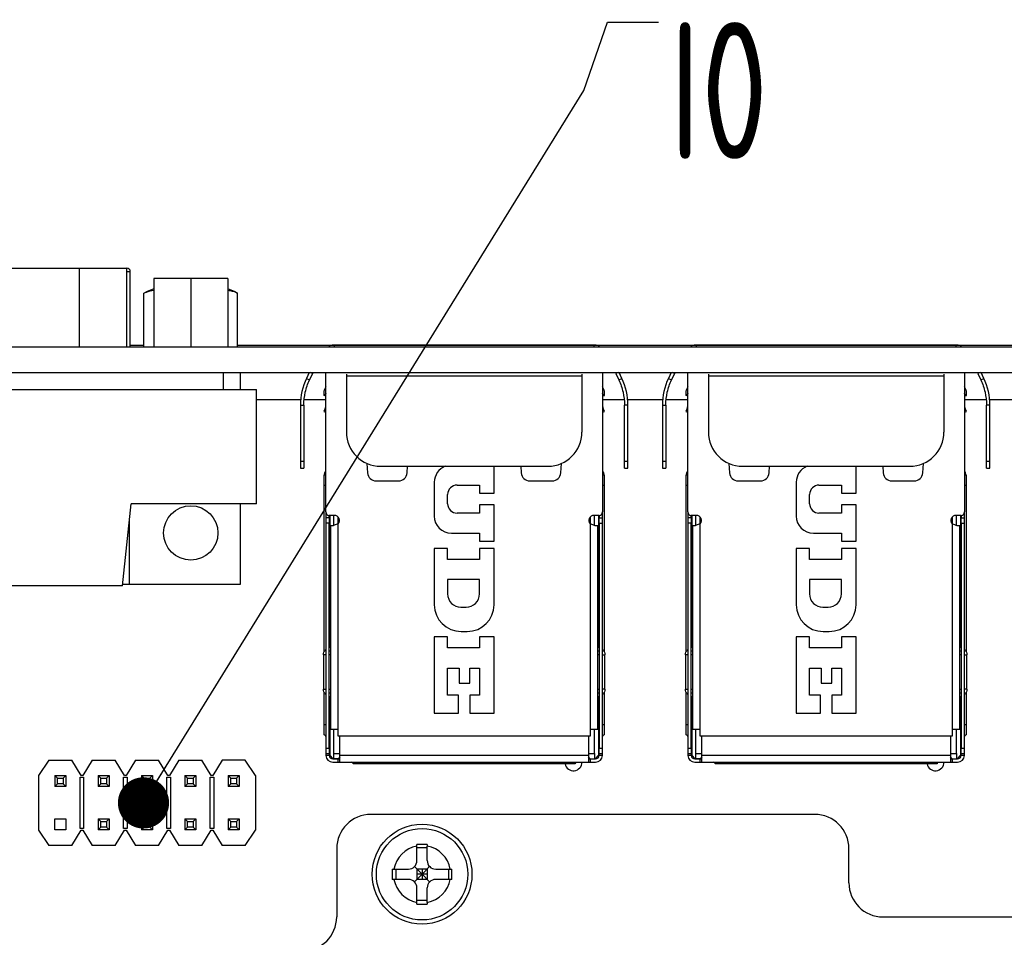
# Model space of a CAD drawing. Header units: millimetres. Extents: x 0 to 3905, y -1166 to 1110.
# Tile 19 of 155: x 1365 to 1422, y -858 to -804. Entities that reach past the tile are written whole.
import ezdxf

# ---------------------------------------------------------------- set-up
doc = ezdxf.new("R2010")
doc.units = ezdxf.units.MM
doc.header["$LTSCALE"] = 65.395
doc.layers.get('0').update_dxf_attribs({"linetype": 'CONTINUOUS'})
for name, color, linetype in [('101300621_DXF_CONTINUOUS_LINE', 7, 'CONTINUOUS'), ('101305301_DXF_CONTINUOUS_LINE', 7, 'CONTINUOUS'), ('101305301_DXF_TEXT', 7, 'CONTINUOUS'), ('DE-11-053560DXF_CONTINUOUS_LINE', 7, 'CONTINUOUS'), ('DE-11-055623DXF_CONTINUOUS_LINE', 7, 'CONTINUOUS'), ('DE-13-001392DXF_CONTINUOUS_LINE', 7, 'CONTINUOUS'), ('DE-19-002068DXF_CONTINUOUS_LINE', 7, 'CONTINUOUS'), ('PCB-MV-23383DXF_CONTINUOUS_LINE', 7, 'CONTINUOUS'), ('RH2-P110_RH2DXF_CONTINUOUS_LINE', 7, 'CONTINUOUS'), ('RH2-S120__DXF_CONTINUOUS_LINE', 7, 'CONTINUOUS'), ('RH2-ZZ-0006_DXF_CONTINUOUS_LINE', 7, 'CONTINUOUS'), ('RUH-S110_RH2DXF_CONTINUOUS_LINE', 7, 'CONTINUOUS'), ('SC-PSF0M3X6-DXF_CONTINUOUS_LINE', 7, 'CONTINUOUS'), ('SUBMODEL_DXF_CONTINUOUS_LINE', 7, 'CONTINUOUS'), ('ZKRD4B0C487ADXF_CONTINUOUS_LINE', 7, 'CONTINUOUS')]:
    doc.layers.add(name, color=color, linetype=linetype)
doc.styles.get("Standard").update_dxf_attribs({"font": 'ISOCP', "width": 0.8})
doc.dimstyles.get("Standard").update_dxf_attribs({"dimtxt": 3, "dimasz": 3, "dimexe": 2.5, "dimexo": 0.5, "dimtad": 1, "dimdsep": 46, "dimtxsty": 'Standard', "dimblk": '_FILLED', "dimblk1": '_FILLED', "dimblk2": '_FILLED', "dimcen": 0.09, "dimclrt": 3, "dimazin": 2, "dimtol": 1, "dimtp": 0.01, "dimtm": 0.01, "dimtfac": 1, "dimtofl": 0, "dimtmove": 0, "dimatfit": 3, "dimldrblk": '_FILLED', "dimfxl": 1, "dimtolj": 1, "dimarcsym": 0})

# ---------------------------------------------------------------- blocks, each defined once
blk = doc.blocks.new('_FILLED')
at = {"color": 0, "linetype": 'ByBlock'}
blk.add_solid([(0, 0), (-1, 0.167), (-1, -0.167)], dxfattribs=at)

msp = doc.modelspace()

# ---------------------------------------------------------------- linework, layer by layer
at = {"layer": '101300621_DXF_CONTINUOUS_LINE'}
for p, q in [((1371.108, -818.625), (1371.302, -818.625)), ((1371.302, -823.025), (1371.302, -818.625)), ((1372.104, -823.025), (1372.104, -819.889)), ((1377.589, -823.025), (1377.589, -819.889)), ((1377.757, -825.525), (1377.757, -824.525)), ((1377.756, -836.925), (1377.756, -832.225)), ((1371.257, -836.925), (1371.257, -833.095)), ((1370.858, -836.925), (1377.756, -836.925))]:
    msp.add_line(p, q, dxfattribs=at)
msp.add_circle((1374.846, -833.925), 1.59, dxfattribs=at)
for centre, radius, start, end in [((1371.102, -818.625), 0.2, 0, 90), ((1374.847, -825.225), 6, 111.14609, 117.19813), ((1374.847, -825.225), 6, 62.80187, 68.84131)]:
    msp.add_arc(centre, radius, start, end, dxfattribs=at)
for points, knots in [([(1372.104, -819.889), (1372.151, -819.865), (1372.334, -819.781), (1372.533, -819.731), (1372.682, -819.72)], [0, 0, 0, 0, 0.259465, 1, 1, 1, 1]), ([(1377.012, -819.72), (1377.061, -819.724), (1377.261, -819.75), (1377.454, -819.819), (1377.589, -819.889)], [0, 0, 0, 0, 0.24355, 1, 1, 1, 1])]:
    msp.add_open_spline(points, degree=3, knots=knots, dxfattribs=at)
at = {"layer": '101305301_DXF_CONTINUOUS_LINE'}
for p, q in [((1366.529, -847.217), (1365.929, -848.117)), ((1366.529, -847.217), (1367.869, -847.217)), ((1368.419, -848.117), (1367.869, -847.217)), ((1369.069, -847.217), (1368.519, -848.117)), ((1369.069, -847.217), (1370.409, -847.217)), ((1370.959, -848.117), (1370.409, -847.217)), ((1371.609, -847.217), (1371.059, -848.117)), ((1371.609, -847.217), (1372.949, -847.217)), ((1373.499, -848.117), (1372.949, -847.217)), ((1374.149, -847.217), (1373.599, -848.117)), ((1374.149, -847.217), (1375.489, -847.217)), ((1376.039, -848.117), (1375.489, -847.217)), ((1376.689, -847.217), (1376.139, -848.117)), ((1378.029, -847.217), (1376.689, -847.217)), ((1378.629, -848.117), (1378.029, -847.217)), ((1365.929, -848.117), (1365.929, -851.317)), ((1366.879, -848.127), (1366.879, -848.767)), ((1366.879, -848.127), (1367.029, -848.277)), ((1366.879, -848.127), (1367.519, -848.127)), ((1367.029, -848.617), (1367.029, -848.277)), ((1367.029, -848.277), (1367.369, -848.277)), ((1367.369, -848.277), (1367.519, -848.127)), ((1367.369, -848.277), (1367.369, -848.617)), ((1367.519, -848.127), (1367.519, -848.767)), ((1368.369, -851.217), (1368.369, -848.217)), ((1368.369, -848.217), (1368.569, -848.217)), ((1368.519, -848.117), (1368.419, -848.117)), ((1368.569, -848.217), (1368.569, -851.217)), ((1369.419, -848.127), (1369.419, -848.767)), ((1369.419, -848.127), (1369.569, -848.277)), ((1369.419, -848.127), (1370.059, -848.127)), ((1369.569, -848.617), (1369.569, -848.277)), ((1369.569, -848.277), (1369.909, -848.277)), ((1369.909, -848.277), (1370.059, -848.127)), ((1369.909, -848.277), (1369.909, -848.617)), ((1370.059, -848.127), (1370.059, -848.767)), ((1370.909, -851.217), (1370.909, -848.217)), ((1370.909, -848.217), (1371.109, -848.217)), ((1371.059, -848.117), (1370.959, -848.117)), ((1371.109, -848.217), (1371.109, -851.217)), ((1371.959, -848.127), (1371.959, -848.767)), ((1371.959, -848.127), (1372.109, -848.277)), ((1371.959, -848.127), (1372.599, -848.127)), ((1372.109, -848.617), (1372.109, -848.277)), ((1372.109, -848.277), (1372.449, -848.277)), ((1372.449, -848.277), (1372.599, -848.127)), ((1372.449, -848.277), (1372.449, -848.617)), ((1372.599, -848.127), (1372.599, -848.767)), ((1373.449, -851.217), (1373.449, -848.217)), ((1373.449, -848.217), (1373.649, -848.217)), ((1373.599, -848.117), (1373.499, -848.117)), ((1373.649, -848.217), (1373.649, -851.217)), ((1374.499, -848.127), (1374.499, -848.767)), ((1374.499, -848.127), (1374.649, -848.277)), ((1374.499, -848.127), (1375.139, -848.127)), ((1374.649, -848.617), (1374.649, -848.277)), ((1374.649, -848.277), (1374.989, -848.277)), ((1374.989, -848.277), (1375.139, -848.127)), ((1374.989, -848.277), (1374.989, -848.617)), ((1375.139, -848.127), (1375.139, -848.767)), ((1375.989, -851.217), (1375.989, -848.217)), ((1375.989, -848.217), (1376.189, -848.217)), ((1376.139, -848.117), (1376.039, -848.117)), ((1376.189, -848.217), (1376.189, -851.217)), ((1377.039, -848.127), (1377.039, -848.767)), ((1377.039, -848.127), (1377.189, -848.277)), ((1377.039, -848.127), (1377.679, -848.127)), ((1377.189, -848.617), (1377.189, -848.277)), ((1377.189, -848.277), (1377.529, -848.277)), ((1377.529, -848.277), (1377.679, -848.127)), ((1377.529, -848.277), (1377.529, -848.617)), ((1377.679, -848.127), (1377.679, -848.767)), ((1378.629, -848.117), (1378.629, -851.317)), ((1366.879, -848.767), (1367.029, -848.617)), ((1367.519, -848.767), (1366.879, -848.767)), ((1367.369, -848.617), (1367.029, -848.617)), ((1367.519, -848.767), (1367.369, -848.617)), ((1369.419, -848.767), (1369.569, -848.617)), ((1370.059, -848.767), (1369.419, -848.767)), ((1369.909, -848.617), (1369.569, -848.617)), ((1370.059, -848.767), (1369.909, -848.617)), ((1371.959, -848.767), (1372.109, -848.617)), ((1372.599, -848.767), (1371.959, -848.767)), ((1372.449, -848.617), (1372.109, -848.617)), ((1372.599, -848.767), (1372.449, -848.617)), ((1374.499, -848.767), (1374.649, -848.617)), ((1375.139, -848.767), (1374.499, -848.767)), ((1374.989, -848.617), (1374.649, -848.617)), ((1375.139, -848.767), (1374.989, -848.617)), ((1377.039, -848.767), (1377.189, -848.617)), ((1377.679, -848.767), (1377.039, -848.767)), ((1377.529, -848.617), (1377.189, -848.617)), ((1377.679, -848.767), (1377.529, -848.617)), ((1366.879, -851.307), (1366.879, -850.667)), ((1366.879, -850.667), (1367.519, -850.667)), ((1367.519, -850.667), (1367.519, -851.307)), ((1369.419, -850.667), (1369.419, -851.307)), ((1369.419, -850.667), (1369.569, -850.817)), ((1369.419, -850.667), (1370.059, -850.667)), ((1369.419, -851.307), (1369.569, -851.157)), ((1369.569, -851.157), (1369.569, -850.817)), ((1369.569, -850.817), (1369.909, -850.817)), ((1369.909, -851.157), (1369.569, -851.157)), ((1369.909, -850.817), (1370.059, -850.667)), ((1369.909, -850.817), (1369.909, -851.157)), ((1370.059, -851.307), (1369.909, -851.157)), ((1370.059, -850.667), (1370.059, -851.307)), ((1371.959, -850.667), (1371.959, -851.307)), ((1371.959, -850.667), (1372.109, -850.817)), ((1371.959, -850.667), (1372.599, -850.667)), ((1371.959, -851.307), (1372.109, -851.157)), ((1372.109, -851.157), (1372.109, -850.817)), ((1372.109, -850.817), (1372.449, -850.817)), ((1372.449, -851.157), (1372.109, -851.157)), ((1372.449, -850.817), (1372.599, -850.667)), ((1372.449, -850.817), (1372.449, -851.157)), ((1372.599, -851.307), (1372.449, -851.157)), ((1372.599, -850.667), (1372.599, -851.307)), ((1374.499, -850.667), (1374.499, -851.307)), ((1374.499, -850.667), (1374.649, -850.817)), ((1374.499, -850.667), (1375.139, -850.667)), ((1374.499, -851.307), (1374.649, -851.157)), ((1374.649, -851.157), (1374.649, -850.817)), ((1374.649, -850.817), (1374.989, -850.817)), ((1374.989, -851.157), (1374.649, -851.157)), ((1374.989, -850.817), (1375.139, -850.667)), ((1374.989, -850.817), (1374.989, -851.157)), ((1375.139, -851.307), (1374.989, -851.157)), ((1375.139, -850.667), (1375.139, -851.307)), ((1377.039, -850.667), (1377.039, -851.307)), ((1377.039, -850.667), (1377.189, -850.817)), ((1377.039, -850.667), (1377.679, -850.667)), ((1377.039, -851.307), (1377.189, -851.157)), ((1377.189, -851.157), (1377.189, -850.817)), ((1377.189, -850.817), (1377.529, -850.817)), ((1377.529, -851.157), (1377.189, -851.157)), ((1377.529, -850.817), (1377.679, -850.667)), ((1377.529, -850.817), (1377.529, -851.157)), ((1377.679, -851.307), (1377.529, -851.157)), ((1377.679, -850.667), (1377.679, -851.307)), ((1365.929, -851.317), (1366.529, -852.217)), ((1367.519, -851.307), (1366.879, -851.307)), ((1367.869, -852.217), (1368.419, -851.317)), ((1368.569, -851.217), (1368.369, -851.217)), ((1368.419, -851.317), (1368.519, -851.317)), ((1368.519, -851.317), (1369.069, -852.217)), ((1370.059, -851.307), (1369.419, -851.307)), ((1370.409, -852.217), (1370.959, -851.317)), ((1371.109, -851.217), (1370.909, -851.217)), ((1370.959, -851.317), (1371.059, -851.317)), ((1371.059, -851.317), (1371.609, -852.217)), ((1372.599, -851.307), (1371.959, -851.307)), ((1372.949, -852.217), (1373.499, -851.317)), ((1373.649, -851.217), (1373.449, -851.217)), ((1373.499, -851.317), (1373.599, -851.317)), ((1373.599, -851.317), (1374.149, -852.217)), ((1375.139, -851.307), (1374.499, -851.307)), ((1375.489, -852.217), (1376.039, -851.317)), ((1376.189, -851.217), (1375.989, -851.217)), ((1376.039, -851.317), (1376.139, -851.317)), ((1376.139, -851.317), (1376.689, -852.217)), ((1377.679, -851.307), (1377.039, -851.307)), ((1378.029, -852.217), (1378.629, -851.317)), ((1367.869, -852.217), (1366.529, -852.217)), ((1370.409, -852.217), (1369.069, -852.217)), ((1372.949, -852.217), (1371.609, -852.217)), ((1375.489, -852.217), (1374.149, -852.217)), ((1378.029, -852.217), (1376.689, -852.217))]:
    msp.add_line(p, q, dxfattribs=at)
at = {"layer": 'DE-11-053560DXF_CONTINUOUS_LINE'}
for p, q in [((1411.389, -850.405), (1385.389, -850.405)), ((1383.389, -852.405), (1383.389, -856.405)), ((1413.389, -854.405), (1413.389, -852.405)), ((1415.389, -856.405), (1445.239, -856.405))]:
    msp.add_line(p, q, dxfattribs=at)
for centre, start, end in [((1385.389, -852.405), 90, 180), ((1411.389, -852.405), 0, 90), ((1415.389, -854.405), 180, 270), ((1381.389, -856.405), 270, 0)]:
    msp.add_arc(centre, 2, start, end, dxfattribs=at)
at = {"layer": 'DE-11-055623DXF_CONTINUOUS_LINE'}
for p, q in [((1336.048, -823.025), (1546.869, -823.025)), ((1336.048, -824.525), (1546.869, -824.525)), ((1383.957, -824.636), (1383.957, -824.725)), ((1383.957, -824.725), (1383.957, -828.025)), ((1383.957, -824.725), (1397.757, -824.725)), ((1397.757, -824.636), (1397.757, -824.725)), ((1397.757, -824.725), (1397.757, -828.025)), ((1405.157, -824.636), (1405.157, -824.725)), ((1405.157, -824.725), (1405.157, -828.025)), ((1405.157, -824.725), (1418.957, -824.725)), ((1418.957, -824.636), (1418.957, -824.725)), ((1418.957, -824.725), (1418.957, -828.025)), ((1385.957, -830.025), (1395.757, -830.025)), ((1407.157, -830.025), (1416.957, -830.025))]:
    msp.add_line(p, q, dxfattribs=at)
for centre, start, end in [((1385.957, -828.025), 180, 270), ((1395.757, -828.025), 270, 0), ((1407.157, -828.025), 180, 270), ((1416.957, -828.025), 270, 0)]:
    msp.add_arc(centre, 2, start, end, dxfattribs=at)
at = {"layer": 'DE-13-001392DXF_CONTINUOUS_LINE'}
for p, q in [((1371.302, -822.925), (1372.104, -822.925)), ((1377.589, -822.925), (1383.207, -822.925)), ((1398.507, -822.925), (1404.407, -822.925)), ((1419.707, -822.925), (1425.607, -822.925))]:
    msp.add_line(p, q, dxfattribs=at)
at = {"layer": 'DE-19-002068DXF_CONTINUOUS_LINE'}
for p, q in [((1372.682, -819.025), (1372.682, -823.025)), ((1377.012, -819.025), (1372.682, -819.025)), ((1374.847, -819.025), (1374.847, -823.025)), ((1377.012, -819.025), (1377.012, -823.025))]:
    msp.add_line(p, q, dxfattribs=at)
at = {"layer": 'PCB-MV-23383DXF_CONTINUOUS_LINE'}
for p, q in [((1381.284, -826.125), (1378.697, -826.125)), ((1382.757, -826.125), (1381.484, -826.125)), ((1400.229, -826.125), (1398.957, -826.125)), ((1402.484, -826.125), (1400.43, -826.125)), ((1403.957, -826.125), (1402.684, -826.125)), ((1421.429, -826.125), (1420.157, -826.125)), ((1423.684, -826.125), (1421.63, -826.125))]:
    msp.add_line(p, q, dxfattribs=at)
at = {"layer": 'RH2-P110_RH2DXF_CONTINUOUS_LINE'}
for p, q in [((1382.982, -832.895), (1382.982, -840.625)), ((1383.232, -833.487), (1383.232, -832.895)), ((1383.482, -833.394), (1383.482, -832.997)), ((1398.232, -832.997), (1398.232, -833.394)), ((1398.482, -833.487), (1398.482, -832.895)), ((1398.732, -832.895), (1398.732, -840.625)), ((1404.182, -832.895), (1404.182, -840.625)), ((1404.432, -833.487), (1404.432, -832.895)), ((1404.682, -833.394), (1404.682, -832.997)), ((1419.432, -832.997), (1419.432, -833.394)), ((1419.682, -833.487), (1419.682, -832.895)), ((1419.932, -832.895), (1419.932, -840.625)), ((1382.982, -843.506), (1382.982, -846.94)), ((1398.732, -843.506), (1398.732, -846.94)), ((1404.182, -843.506), (1404.182, -846.94)), ((1419.932, -843.506), (1419.932, -846.94)), ((1382.981, -843.825), (1382.957, -843.825)), ((1398.757, -843.825), (1398.731, -843.825)), ((1404.181, -843.825), (1404.157, -843.825)), ((1419.957, -843.825), (1419.931, -843.825)), ((1382.981, -845.625), (1382.957, -845.625)), ((1383.232, -846.84), (1383.232, -845.415)), ((1398.482, -846.84), (1398.482, -845.415)), ((1398.731, -845.625), (1398.757, -845.625)), ((1404.181, -845.625), (1404.157, -845.625)), ((1404.432, -846.84), (1404.432, -845.415)), ((1419.682, -846.84), (1419.682, -845.415)), ((1419.931, -845.625), (1419.957, -845.625)), ((1383.182, -847.14), (1382.982, -846.94)), ((1383.232, -847.14), (1383.232, -846.84)), ((1383.232, -846.84), (1383.582, -846.84)), ((1383.582, -847.04), (1383.482, -847.14)), ((1398.132, -846.84), (1398.482, -846.84)), ((1398.232, -847.14), (1398.132, -847.04)), ((1398.482, -846.84), (1398.482, -847.14)), ((1398.532, -847.14), (1398.732, -846.94)), ((1404.382, -847.14), (1404.182, -846.94)), ((1404.432, -847.14), (1404.432, -846.84)), ((1404.432, -846.84), (1404.782, -846.84)), ((1404.782, -847.04), (1404.682, -847.14)), ((1419.332, -846.84), (1419.682, -846.84)), ((1419.432, -847.14), (1419.332, -847.04)), ((1419.682, -846.84), (1419.682, -847.14)), ((1419.732, -847.14), (1419.932, -846.94)), ((1383.232, -847.14), (1383.182, -847.14)), ((1383.582, -847.14), (1383.232, -847.14)), ((1398.132, -847.14), (1398.232, -847.14)), ((1398.232, -847.14), (1398.532, -847.14)), ((1404.432, -847.14), (1404.382, -847.14)), ((1404.782, -847.14), (1404.432, -847.14)), ((1419.332, -847.14), (1419.432, -847.14)), ((1419.432, -847.14), (1419.732, -847.14))]:
    msp.add_line(p, q, dxfattribs=at)
at = {"layer": 'RH2-S120__DXF_CONTINUOUS_LINE'}
for p, q in [((1381.782, -824.525), (1381.616, -824.883)), ((1381.972, -824.591), (1381.797, -824.967)), ((1381.972, -824.591), (1381.83, -824.525)), ((1399.883, -824.525), (1399.741, -824.591)), ((1399.741, -824.591), (1399.916, -824.967)), ((1400.098, -824.883), (1399.931, -824.525)), ((1402.982, -824.525), (1402.816, -824.883)), ((1403.172, -824.591), (1402.997, -824.967)), ((1403.172, -824.591), (1403.03, -824.525)), ((1421.083, -824.525), (1420.941, -824.591)), ((1420.941, -824.591), (1421.116, -824.967)), ((1421.298, -824.883), (1421.131, -824.525)), ((1381.616, -824.883), (1381.797, -824.967)), ((1399.916, -824.967), (1400.098, -824.883)), ((1402.816, -824.883), (1402.997, -824.967)), ((1421.116, -824.967), (1421.298, -824.883)), ((1382.632, -825.733), (1382.632, -825.875)), ((1382.757, -825.378), (1382.679, -825.534)), ((1382.757, -825.742), (1382.69, -825.875)), ((1399.035, -825.534), (1398.957, -825.378)), ((1399.023, -825.875), (1398.957, -825.743)), ((1399.082, -825.875), (1399.082, -825.733)), ((1403.832, -825.733), (1403.832, -825.875)), ((1403.957, -825.378), (1403.879, -825.534)), ((1403.957, -825.742), (1403.89, -825.875)), ((1420.235, -825.534), (1420.157, -825.378)), ((1420.223, -825.875), (1420.157, -825.743)), ((1420.282, -825.875), (1420.282, -825.733)), ((1382.691, -825.875), (1382.757, -825.875)), ((1398.957, -825.875), (1399.023, -825.875)), ((1399.023, -825.875), (1399.082, -825.875)), ((1403.891, -825.875), (1403.957, -825.875)), ((1420.157, -825.875), (1420.223, -825.875)), ((1420.223, -825.875), (1420.282, -825.875)), ((1381.269, -826.446), (1381.269, -829.747)), ((1381.269, -826.446), (1381.469, -826.446)), ((1381.469, -826.446), (1381.469, -829.747)), ((1400.244, -829.747), (1400.244, -826.446)), ((1400.444, -826.446), (1400.244, -826.446)), ((1400.444, -829.747), (1400.444, -826.446)), ((1402.469, -826.446), (1402.469, -829.747)), ((1402.469, -826.446), (1402.669, -826.446)), ((1402.669, -826.446), (1402.669, -829.747)), ((1421.444, -829.747), (1421.444, -826.446)), ((1421.644, -826.446), (1421.444, -826.446)), ((1421.644, -829.747), (1421.644, -826.446)), ((1381.269, -829.747), (1381.269, -830.129)), ((1381.469, -829.747), (1381.269, -829.747)), ((1381.469, -829.747), (1381.469, -830.129)), ((1400.244, -830.129), (1400.244, -829.747)), ((1400.444, -829.747), (1400.244, -829.747)), ((1400.444, -830.129), (1400.444, -829.747)), ((1402.469, -829.747), (1402.469, -830.129)), ((1402.669, -829.747), (1402.469, -829.747)), ((1402.669, -829.747), (1402.669, -830.129)), ((1421.444, -830.129), (1421.444, -829.747)), ((1421.644, -829.747), (1421.444, -829.747)), ((1421.644, -830.129), (1421.644, -829.747)), ((1381.269, -830.129), (1381.469, -830.129)), ((1400.244, -830.129), (1400.444, -830.129)), ((1402.469, -830.129), (1402.669, -830.129)), ((1421.444, -830.129), (1421.644, -830.129)), ((1382.657, -831.145), (1382.657, -830.545)), ((1399.057, -830.545), (1399.057, -831.145)), ((1403.857, -831.145), (1403.857, -830.545)), ((1420.257, -830.545), (1420.257, -831.145)), ((1382.657, -840.885), (1382.657, -831.145)), ((1382.757, -831.145), (1382.657, -831.145)), ((1399.057, -831.145), (1398.957, -831.145)), ((1399.057, -831.145), (1399.057, -840.885)), ((1403.857, -840.885), (1403.857, -831.145)), ((1403.957, -831.145), (1403.857, -831.145)), ((1420.257, -831.145), (1420.157, -831.145)), ((1420.257, -831.145), (1420.257, -840.885)), ((1382.757, -832.695), (1382.757, -833.045)), ((1398.957, -833.045), (1398.957, -832.695)), ((1403.957, -832.695), (1403.957, -833.045)), ((1420.157, -833.045), (1420.157, -832.695)), ((1382.757, -833.045), (1382.757, -833.345)), ((1382.957, -833.045), (1382.757, -833.045)), ((1382.957, -833.045), (1382.957, -832.895)), ((1382.957, -833.045), (1382.957, -833.345)), ((1398.757, -832.895), (1398.757, -833.045)), ((1398.757, -833.345), (1398.757, -833.045)), ((1398.757, -833.045), (1398.957, -833.045)), ((1398.957, -833.345), (1398.957, -833.045)), ((1403.957, -833.045), (1403.957, -833.345)), ((1404.157, -833.045), (1403.957, -833.045)), ((1404.157, -833.045), (1404.157, -832.895)), ((1404.157, -833.045), (1404.157, -833.345)), ((1419.957, -832.895), (1419.957, -833.045)), ((1419.957, -833.345), (1419.957, -833.045)), ((1419.957, -833.045), (1420.157, -833.045)), ((1420.157, -833.345), (1420.157, -833.045)), ((1382.757, -833.345), (1382.757, -846.545)), ((1382.957, -833.345), (1382.757, -833.345)), ((1382.957, -846.545), (1382.957, -833.345)), ((1398.757, -833.345), (1398.757, -846.545)), ((1398.757, -833.345), (1398.957, -833.345)), ((1398.957, -846.545), (1398.957, -833.345)), ((1403.957, -833.345), (1403.957, -846.545)), ((1404.157, -833.345), (1403.957, -833.345)), ((1404.157, -846.545), (1404.157, -833.345)), ((1419.957, -833.345), (1419.957, -846.545)), ((1419.957, -833.345), (1420.157, -833.345)), ((1420.157, -846.545), (1420.157, -833.345)), ((1382.657, -845.145), (1382.657, -843.245)), ((1399.057, -843.246), (1399.057, -845.145)), ((1403.857, -845.145), (1403.857, -843.245)), ((1420.257, -843.246), (1420.257, -845.145)), ((1382.657, -845.745), (1382.657, -845.145)), ((1382.657, -845.145), (1382.757, -845.145)), ((1398.957, -845.145), (1399.057, -845.145)), ((1399.057, -845.145), (1399.057, -845.745)), ((1403.857, -845.745), (1403.857, -845.145)), ((1403.857, -845.145), (1403.957, -845.145)), ((1420.157, -845.145), (1420.257, -845.145)), ((1420.257, -845.145), (1420.257, -845.745)), ((1383.582, -847.345), (1383.582, -845.815)), ((1398.132, -845.815), (1398.132, -847.345)), ((1404.782, -847.345), (1404.782, -845.815)), ((1419.332, -845.815), (1419.332, -847.345)), ((1382.757, -846.545), (1382.757, -846.945)), ((1382.957, -846.545), (1382.757, -846.545)), ((1382.957, -846.545), (1382.957, -846.945)), ((1398.757, -846.945), (1398.757, -846.545)), ((1398.957, -846.545), (1398.757, -846.545)), ((1398.957, -846.945), (1398.957, -846.545)), ((1403.957, -846.545), (1403.957, -846.945)), ((1404.157, -846.545), (1403.957, -846.545)), ((1404.157, -846.545), (1404.157, -846.945)), ((1419.957, -846.945), (1419.957, -846.545)), ((1420.157, -846.545), (1419.957, -846.545)), ((1420.157, -846.945), (1420.157, -846.545)), ((1382.757, -846.845), (1382.957, -846.845)), ((1382.957, -846.945), (1382.757, -846.945)), ((1398.132, -846.945), (1383.582, -846.945)), ((1398.757, -846.845), (1398.957, -846.845)), ((1398.957, -846.945), (1398.757, -846.945)), ((1403.957, -846.845), (1404.157, -846.845)), ((1404.157, -846.945), (1403.957, -846.945)), ((1419.332, -846.945), (1404.782, -846.945)), ((1419.957, -846.845), (1420.157, -846.845)), ((1420.157, -846.945), (1419.957, -846.945)), ((1383.157, -847.145), (1383.582, -847.145)), ((1383.157, -847.345), (1398.557, -847.345)), ((1383.482, -847.345), (1383.482, -847.145)), ((1397.357, -847.445), (1384.357, -847.445)), ((1384.957, -847.445), (1384.957, -847.345)), ((1396.757, -847.445), (1396.757, -847.345)), ((1398.132, -847.145), (1398.557, -847.145)), ((1398.232, -847.145), (1398.232, -847.345)), ((1404.357, -847.145), (1404.782, -847.145)), ((1404.357, -847.345), (1419.757, -847.345)), ((1404.682, -847.345), (1404.682, -847.145)), ((1418.557, -847.445), (1405.557, -847.445)), ((1406.157, -847.445), (1406.157, -847.345)), ((1417.957, -847.445), (1417.957, -847.345)), ((1419.332, -847.145), (1419.757, -847.145)), ((1419.432, -847.145), (1419.432, -847.345))]:
    msp.add_line(p, q, dxfattribs=at)
for centre, radius, start, end in [((1383.332, -825.225), 1.5, 152.16262, 155.00002), ((1383.316, -825.218), 1.483, 152.14114, 154.99635), ((1398.382, -825.225), 1.5, 25.00002, 27.83743), ((1398.397, -825.218), 1.483, 25.00346, 27.85868), ((1404.532, -825.225), 1.5, 152.16262, 155.00002), ((1404.516, -825.218), 1.483, 152.14114, 154.99635), ((1419.582, -825.225), 1.5, 25.00002, 27.83743), ((1419.597, -825.218), 1.483, 25.00346, 27.85868), ((1384.969, -826.446), 3.7, 155.00001, 180), ((1396.744, -826.446), 3.7, 0, 25.00001), ((1406.169, -826.446), 3.7, 155.00001, 180), ((1417.944, -826.446), 3.7, 0, 25.00001), ((1383.077, -825.733), 0.445, 153.43509, 180), ((1398.637, -825.733), 0.445, 0, 26.56519), ((1404.277, -825.733), 0.445, 153.43509, 180), ((1419.837, -825.733), 0.445, 0, 26.56519), ((1382.694, -831.078), 5.203, 90.03872, 90.68402), ((1403.894, -831.078), 5.203, 90.03872, 90.68402), ((1383.066, -830.568), 0.41, 139.63241, 176.75856), ((1398.646, -830.568), 0.41, 3.23177, 40.36759), ((1404.266, -830.568), 0.41, 139.63241, 176.75856), ((1419.846, -830.568), 0.41, 3.23177, 40.36759), ((1382.657, -830.445), 0.1, 270, 0), ((1399.057, -830.445), 0.1, 180, 270), ((1403.857, -830.445), 0.1, 270, 0), ((1420.257, -830.445), 0.1, 180, 270), ((1382.657, -845.845), 0.1, 0, 90), ((1399.057, -845.845), 0.1, 90, 180), ((1403.857, -845.845), 0.1, 0, 90), ((1420.257, -845.845), 0.1, 90, 180), ((1383.157, -846.945), 0.4, 180, 270), ((1383.157, -846.945), 0.2, 180, 270), ((1398.557, -846.945), 0.4, 270, 0), ((1398.557, -846.945), 0.2, 270, 0), ((1404.357, -846.945), 0.4, 180, 270), ((1404.357, -846.945), 0.2, 180, 270), ((1419.757, -846.945), 0.4, 270, 0), ((1419.757, -846.945), 0.2, 270, 0), ((1384.257, -847.445), 0.1, 0, 90), ((1397.457, -847.445), 0.1, 135, 180), ((1405.457, -847.445), 0.1, 0, 90), ((1418.657, -847.445), 0.1, 135, 180)]:
    msp.add_arc(centre, radius, start, end, dxfattribs=at)
for points in [[(1381.469, -826.446), (1381.469, -826.192), (1381.526, -825.683), (1381.69, -825.197), (1381.797, -824.967)], [(1399.916, -824.967), (1400.023, -825.197), (1400.188, -825.683), (1400.244, -826.192), (1400.244, -826.446)], [(1402.669, -826.446), (1402.669, -826.192), (1402.726, -825.683), (1402.89, -825.197), (1402.997, -824.967)], [(1421.116, -824.967), (1421.223, -825.197), (1421.388, -825.683), (1421.444, -826.192), (1421.444, -826.446)]]:
    msp.add_open_spline(points, degree=3, knots=[0, 0, 0, 0, 0.5, 1, 1, 1, 1], dxfattribs=at)
at = {"layer": 'RH2-ZZ-0006_DXF_CONTINUOUS_LINE'}
for p, q in [((1382.456, -822.925), (1399.257, -822.925)), ((1403.656, -822.925), (1420.457, -822.925))]:
    msp.add_line(p, q, dxfattribs=at)
at = {"layer": 'RUH-S110_RH2DXF_CONTINUOUS_LINE'}
for p, q in [((1398.507, -822.925), (1383.207, -822.925)), ((1383.257, -823.025), (1383.257, -822.925)), ((1398.457, -822.925), (1398.457, -823.025)), ((1419.707, -822.925), (1404.407, -822.925)), ((1404.457, -823.025), (1404.457, -822.925)), ((1419.657, -822.925), (1419.657, -823.025)), ((1382.757, -832.695), (1382.757, -824.525)), ((1398.957, -824.525), (1398.957, -832.695)), ((1403.957, -832.695), (1403.957, -824.525)), ((1420.157, -824.525), (1420.157, -832.695)), ((1382.729, -826.587), (1382.644, -826.821)), ((1382.644, -826.821), (1382.757, -826.863)), ((1382.729, -826.587), (1382.745, -826.544)), ((1382.757, -826.597), (1382.729, -826.587)), ((1398.985, -826.587), (1398.957, -826.597)), ((1398.957, -826.863), (1399.07, -826.821)), ((1398.969, -826.544), (1398.985, -826.587)), ((1399.07, -826.821), (1398.985, -826.587)), ((1403.929, -826.587), (1403.844, -826.821)), ((1403.844, -826.821), (1403.957, -826.863)), ((1403.929, -826.587), (1403.945, -826.544)), ((1403.957, -826.597), (1403.929, -826.587)), ((1420.185, -826.587), (1420.157, -826.597)), ((1420.157, -826.863), (1420.27, -826.821)), ((1420.169, -826.544), (1420.185, -826.587)), ((1420.27, -826.821), (1420.185, -826.587)), ((1385.156, -829.857), (1385.198, -830.413)), ((1387.516, -830.413), (1387.546, -830.025)), ((1392.607, -831.605), (1392.607, -830.025)), ((1394.169, -830.025), (1394.198, -830.413)), ((1396.516, -830.413), (1396.558, -829.857)), ((1406.356, -829.857), (1406.398, -830.413)), ((1408.716, -830.413), (1408.746, -830.025)), ((1413.807, -831.605), (1413.807, -830.025)), ((1415.369, -830.025), (1415.398, -830.413)), ((1417.716, -830.413), (1417.758, -829.857)), ((1385.696, -830.875), (1387.018, -830.875)), ((1389.107, -830.955), (1389.107, -832.935)), ((1394.696, -830.875), (1396.018, -830.875)), ((1406.896, -830.875), (1408.218, -830.875)), ((1410.307, -830.955), (1410.307, -832.935)), ((1415.896, -830.875), (1417.218, -830.875)), ((1390.437, -831.125), (1391.747, -831.125)), ((1391.747, -831.125), (1391.747, -831.605)), ((1411.637, -831.125), (1412.947, -831.125)), ((1412.947, -831.125), (1412.947, -831.605)), ((1389.887, -832.215), (1389.887, -831.675)), ((1391.747, -831.605), (1392.607, -831.605)), ((1411.087, -832.215), (1411.087, -831.675)), ((1412.947, -831.605), (1413.807, -831.605)), ((1391.747, -832.285), (1391.747, -832.765)), ((1392.607, -832.285), (1391.747, -832.285)), ((1392.607, -834.415), (1392.607, -832.285)), ((1412.947, -832.285), (1412.947, -832.765)), ((1413.807, -832.285), (1412.947, -832.285)), ((1413.807, -834.415), (1413.807, -832.285)), ((1383.257, -832.895), (1382.957, -832.895)), ((1391.747, -832.765), (1390.437, -832.765)), ((1398.757, -832.895), (1398.457, -832.895)), ((1404.457, -832.895), (1404.157, -832.895)), ((1412.947, -832.765), (1411.637, -832.765)), ((1419.957, -832.895), (1419.657, -832.895)), ((1383.032, -833.495), (1383.032, -845.415)), ((1383.032, -833.495), (1383.212, -833.495)), ((1383.482, -845.415), (1383.482, -833.394)), ((1398.232, -833.394), (1398.232, -845.415)), ((1398.502, -833.495), (1398.682, -833.495)), ((1398.682, -845.415), (1398.682, -833.495)), ((1404.232, -833.495), (1404.232, -845.415)), ((1404.232, -833.495), (1404.412, -833.495)), ((1404.682, -845.415), (1404.682, -833.394)), ((1419.432, -833.394), (1419.432, -845.415)), ((1419.702, -833.495), (1419.882, -833.495)), ((1419.882, -845.415), (1419.882, -833.495)), ((1390.107, -833.935), (1391.747, -833.935)), ((1391.747, -833.935), (1391.747, -834.415)), ((1391.747, -834.415), (1392.607, -834.415)), ((1411.307, -833.935), (1412.947, -833.935)), ((1412.947, -833.935), (1412.947, -834.415)), ((1412.947, -834.415), (1413.807, -834.415)), ((1389.107, -834.835), (1389.107, -838.125)), ((1389.887, -834.835), (1389.107, -834.835)), ((1389.887, -835.475), (1389.887, -834.835)), ((1391.747, -834.835), (1391.747, -835.475)), ((1392.607, -834.835), (1391.747, -834.835)), ((1392.607, -838.125), (1392.607, -834.835)), ((1410.307, -834.835), (1410.307, -838.125)), ((1411.087, -834.835), (1410.307, -834.835)), ((1411.087, -835.475), (1411.087, -834.835)), ((1412.947, -834.835), (1412.947, -835.475)), ((1413.807, -834.835), (1412.947, -834.835)), ((1413.807, -838.125), (1413.807, -834.835)), ((1391.747, -835.475), (1389.887, -835.475)), ((1412.947, -835.475), (1411.087, -835.475)), ((1389.887, -836.655), (1389.887, -837.495)), ((1391.747, -836.655), (1389.887, -836.655)), ((1391.747, -837.495), (1391.747, -836.655)), ((1411.087, -836.655), (1411.087, -837.495)), ((1412.947, -836.655), (1411.087, -836.655)), ((1412.947, -837.495), (1412.947, -836.655)), ((1390.667, -838.275), (1390.967, -838.275)), ((1411.867, -838.275), (1412.167, -838.275)), ((1389.107, -840.015), (1389.107, -844.475)), ((1389.887, -840.015), (1389.107, -840.015)), ((1389.887, -840.655), (1389.887, -840.015)), ((1390.677, -839.695), (1391.037, -839.695)), ((1391.747, -840.015), (1391.747, -840.655)), ((1392.607, -840.015), (1391.747, -840.015)), ((1392.607, -844.475), (1392.607, -840.015)), ((1410.307, -840.015), (1410.307, -844.475)), ((1411.087, -840.015), (1410.307, -840.015)), ((1411.087, -840.655), (1411.087, -840.015)), ((1411.877, -839.695), (1412.237, -839.695)), ((1412.947, -840.015), (1412.947, -840.655)), ((1413.807, -840.015), (1412.947, -840.015)), ((1413.807, -844.475), (1413.807, -840.015)), ((1391.747, -840.655), (1389.887, -840.655)), ((1412.947, -840.655), (1411.087, -840.655)), ((1382.618, -841.065), (1382.618, -843.065)), ((1382.757, -841.065), (1382.618, -841.065)), ((1383.032, -841.065), (1382.957, -841.065)), ((1398.757, -841.065), (1398.682, -841.065)), ((1398.957, -841.065), (1399.096, -841.065)), ((1399.096, -843.065), (1399.096, -841.065)), ((1403.818, -841.065), (1403.818, -843.065)), ((1403.957, -841.065), (1403.818, -841.065)), ((1404.232, -841.065), (1404.157, -841.065)), ((1419.957, -841.065), (1419.882, -841.065)), ((1420.157, -841.065), (1420.296, -841.065)), ((1420.296, -843.065), (1420.296, -841.065)), ((1389.887, -843.431), (1389.887, -841.835)), ((1389.887, -841.835), (1390.567, -841.835)), ((1390.567, -841.835), (1390.567, -842.715)), ((1391.187, -842.715), (1391.187, -841.835)), ((1391.187, -841.835), (1391.747, -841.835)), ((1391.747, -841.835), (1391.747, -843.431)), ((1411.087, -843.431), (1411.087, -841.835)), ((1411.087, -841.835), (1411.767, -841.835)), ((1411.767, -841.835), (1411.767, -842.715)), ((1412.387, -842.715), (1412.387, -841.835)), ((1412.387, -841.835), (1412.947, -841.835)), ((1412.947, -841.835), (1412.947, -843.431)), ((1382.618, -843.065), (1382.757, -843.065)), ((1382.957, -843.065), (1383.032, -843.065)), ((1390.567, -842.715), (1391.187, -842.715)), ((1398.682, -843.065), (1398.757, -843.065)), ((1399.096, -843.065), (1398.957, -843.065)), ((1403.818, -843.065), (1403.957, -843.065)), ((1404.157, -843.065), (1404.232, -843.065)), ((1411.767, -842.715), (1412.387, -842.715)), ((1419.882, -843.065), (1419.957, -843.065)), ((1420.296, -843.065), (1420.157, -843.065)), ((1390.527, -843.431), (1389.887, -843.431)), ((1390.527, -844.475), (1390.527, -843.431)), ((1391.187, -843.431), (1391.187, -844.475)), ((1391.747, -843.431), (1391.187, -843.431)), ((1411.727, -843.431), (1411.087, -843.431)), ((1411.727, -844.475), (1411.727, -843.431)), ((1412.387, -843.431), (1412.387, -844.475)), ((1412.947, -843.431), (1412.387, -843.431)), ((1389.107, -844.475), (1390.527, -844.475)), ((1391.187, -844.475), (1392.607, -844.475)), ((1410.307, -844.475), (1411.727, -844.475)), ((1412.387, -844.475), (1413.807, -844.475)), ((1383.032, -845.415), (1383.482, -845.415)), ((1383.482, -845.815), (1383.482, -845.415)), ((1398.232, -845.815), (1383.482, -845.815)), ((1398.232, -845.415), (1398.232, -845.815)), ((1398.232, -845.415), (1398.682, -845.415)), ((1404.232, -845.415), (1404.682, -845.415)), ((1404.682, -845.815), (1404.682, -845.415)), ((1419.432, -845.815), (1404.682, -845.815)), ((1419.432, -845.415), (1419.432, -845.815)), ((1419.432, -845.415), (1419.882, -845.415))]:
    msp.add_line(p, q, dxfattribs=at)
for centre, radius, start, end in [((1383.207, -823.375), 0.45, 90, 128.83345), ((1398.507, -823.375), 0.45, 51.16441, 90), ((1404.407, -823.375), 0.45, 90, 128.83345), ((1419.707, -823.375), 0.45, 51.16441, 90), ((1382.557, -826.476), 0.2, 340, 0), ((1403.757, -826.476), 0.2, 340, 0), ((1390.107, -830.955), 1, 111.4363, 180), ((1411.307, -830.955), 1, 111.4363, 180), ((1385.696, -830.375), 0.5, 184.29645, 270), ((1387.018, -830.375), 0.5, 270, 355.70355), ((1394.696, -830.375), 0.5, 184.29645, 270), ((1396.018, -830.375), 0.5, 270, 355.70355), ((1406.896, -830.375), 0.5, 184.29645, 270), ((1408.218, -830.375), 0.5, 270, 355.70355), ((1415.896, -830.375), 0.5, 184.29645, 270), ((1417.218, -830.375), 0.5, 270, 355.70355), ((1390.437, -831.675), 0.55, 90, 180), ((1411.637, -831.675), 0.55, 90, 180), ((1382.957, -832.695), 0.2, 180, 270), ((1390.437, -832.215), 0.55, 180, 270), ((1398.757, -832.695), 0.2, 270, 0), ((1404.157, -832.695), 0.2, 180, 270), ((1411.637, -832.215), 0.55, 180, 270), ((1419.957, -832.695), 0.2, 270, 0), ((1383.257, -833.195), 0.3, 318.59038, 90), ((1390.107, -832.935), 1, 180, 270), ((1398.457, -833.195), 0.3, 90, 221.40962), ((1404.457, -833.195), 0.3, 318.59038, 90), ((1411.307, -832.935), 1, 180, 270), ((1419.657, -833.195), 0.3, 90, 221.40962), ((1390.667, -837.495), 0.78, 180, 270), ((1390.967, -837.495), 0.78, 270, 0), ((1411.867, -837.495), 0.78, 180, 270), ((1412.167, -837.495), 0.78, 270, 0), ((1390.677, -838.125), 1.57, 180, 270), ((1391.037, -838.125), 1.57, 270, 0), ((1411.877, -838.125), 1.57, 180, 270), ((1412.237, -838.125), 1.57, 270, 0), ((1383.074, -841.071), 0.456, 95.29795, 104.87995), ((1398.64, -841.071), 0.456, 75.10076, 84.70175), ((1404.274, -841.071), 0.456, 95.29795, 104.87995), ((1419.84, -841.071), 0.456, 75.10076, 84.70175), ((1383.074, -843.059), 0.456, 255.11776, 264.70202), ((1398.64, -843.059), 0.456, 275.29822, 284.89692), ((1404.274, -843.059), 0.456, 255.11776, 264.70202), ((1419.84, -843.059), 0.456, 275.29822, 284.89692)]:
    msp.add_arc(centre, radius, start, end, dxfattribs=at)
for points, knots in [([(1383.482, -833.394), (1383.458, -833.402), (1383.367, -833.434), (1383.277, -833.467), (1383.212, -833.495)], [0, 0, 0, 0, 0.264822, 1, 1, 1, 1]), ([(1398.502, -833.495), (1398.482, -833.486), (1398.393, -833.45), (1398.302, -833.418), (1398.232, -833.394)], [0, 0, 0, 0, 0.229507, 1, 1, 1, 1]), ([(1404.682, -833.394), (1404.658, -833.402), (1404.567, -833.434), (1404.477, -833.467), (1404.412, -833.495)], [0, 0, 0, 0, 0.264822, 1, 1, 1, 1]), ([(1419.702, -833.495), (1419.682, -833.486), (1419.593, -833.45), (1419.502, -833.418), (1419.432, -833.394)], [0, 0, 0, 0, 0.229507, 1, 1, 1, 1]), ([(1382.618, -841.065), (1382.618, -841.014), (1382.639, -840.893), (1382.708, -840.789), (1382.757, -840.742)], [0, 0, 0, 0, 0.431861, 1, 1, 1, 1]), ([(1398.957, -840.742), (1399.006, -840.789), (1399.075, -840.893), (1399.096, -841.014), (1399.096, -841.065)], [0, 0, 0, 0, 0.568101, 1, 1, 1, 1]), ([(1403.818, -841.065), (1403.818, -841.014), (1403.839, -840.893), (1403.908, -840.789), (1403.957, -840.742)], [0, 0, 0, 0, 0.431861, 1, 1, 1, 1]), ([(1420.157, -840.742), (1420.206, -840.789), (1420.275, -840.893), (1420.296, -841.014), (1420.296, -841.065)], [0, 0, 0, 0, 0.568101, 1, 1, 1, 1]), ([(1382.957, -840.84), (1382.963, -840.837), (1382.987, -840.828), (1383.012, -840.821), (1383.032, -840.818)], [0, 0, 0, 0, 0.244803, 1, 1, 1, 1]), ([(1398.682, -840.818), (1398.689, -840.819), (1398.714, -840.824), (1398.739, -840.832), (1398.757, -840.84)], [0, 0, 0, 0, 0.255179, 1, 1, 1, 1]), ([(1404.157, -840.84), (1404.163, -840.837), (1404.187, -840.828), (1404.212, -840.821), (1404.232, -840.818)], [0, 0, 0, 0, 0.244803, 1, 1, 1, 1]), ([(1419.882, -840.818), (1419.889, -840.819), (1419.914, -840.824), (1419.939, -840.832), (1419.957, -840.84)], [0, 0, 0, 0, 0.255179, 1, 1, 1, 1]), ([(1382.757, -843.388), (1382.708, -843.341), (1382.639, -843.237), (1382.618, -843.117), (1382.618, -843.065)], [0, 0, 0, 0, 0.568122, 1, 1, 1, 1]), ([(1399.096, -843.065), (1399.096, -843.117), (1399.075, -843.237), (1399.006, -843.341), (1398.957, -843.388)], [0, 0, 0, 0, 0.431882, 1, 1, 1, 1]), ([(1403.957, -843.388), (1403.908, -843.341), (1403.839, -843.237), (1403.818, -843.117), (1403.818, -843.065)], [0, 0, 0, 0, 0.568122, 1, 1, 1, 1]), ([(1420.296, -843.065), (1420.296, -843.117), (1420.275, -843.237), (1420.206, -843.341), (1420.157, -843.388)], [0, 0, 0, 0, 0.431882, 1, 1, 1, 1]), ([(1383.032, -843.312), (1383.025, -843.311), (1383, -843.307), (1382.975, -843.299), (1382.957, -843.291)], [0, 0, 0, 0, 0.255166, 1, 1, 1, 1]), ([(1398.757, -843.291), (1398.751, -843.293), (1398.727, -843.303), (1398.701, -843.31), (1398.682, -843.312)], [0, 0, 0, 0, 0.244789, 1, 1, 1, 1]), ([(1404.232, -843.312), (1404.225, -843.311), (1404.2, -843.307), (1404.175, -843.299), (1404.157, -843.291)], [0, 0, 0, 0, 0.255166, 1, 1, 1, 1]), ([(1419.957, -843.291), (1419.951, -843.293), (1419.927, -843.303), (1419.901, -843.31), (1419.882, -843.312)], [0, 0, 0, 0, 0.244789, 1, 1, 1, 1])]:
    msp.add_open_spline(points, degree=3, knots=knots, dxfattribs=at)
at = {"layer": 'SC-PSF0M3X6-DXF_CONTINUOUS_LINE'}
for p, q in [((1388.089, -852.257), (1388.089, -852.156)), ((1388.089, -853.105), (1388.089, -852.257)), ((1388.689, -852.156), (1388.689, -852.257)), ((1388.689, -853.105), (1388.689, -852.257)), ((1388.689, -852.365), (1388.089, -852.365)), ((1388.389, -853.905), (1387.942, -853.459)), ((1388.389, -853.905), (1388.835, -853.459)), ((1386.64, -853.605), (1387.589, -853.605)), ((1386.849, -853.605), (1386.849, -854.205)), ((1387.942, -854.352), (1388.389, -853.905)), ((1388.089, -853.605), (1388.089, -854.205)), ((1388.689, -853.605), (1388.089, -853.605)), ((1388.689, -853.905), (1388.089, -853.905)), ((1388.389, -853.605), (1388.389, -854.205)), ((1388.835, -854.352), (1388.389, -853.905)), ((1388.689, -853.605), (1388.689, -854.205)), ((1389.189, -853.605), (1390.138, -853.605)), ((1389.929, -853.605), (1389.929, -854.205)), ((1387.589, -854.205), (1386.64, -854.205)), ((1388.689, -854.205), (1388.089, -854.205)), ((1390.138, -854.205), (1389.189, -854.205)), ((1388.089, -855.553), (1388.089, -854.705)), ((1388.689, -855.553), (1388.689, -854.705)), ((1388.689, -855.445), (1388.089, -855.445)), ((1388.089, -855.654), (1388.089, -855.553)), ((1388.689, -855.553), (1388.689, -855.654))]:
    msp.add_line(p, q, dxfattribs=at)
for radius in [2.925, 2.675]:
    msp.add_circle((1388.389, -853.905), radius, dxfattribs=at)
for centre, radius, start, end in [((1388.389, -853.905), 1.675, 100.3176, 169.6824), ((1388.389, -954.389), 102.234, 89.83187, 90.16813), ((1388.389, -853.905), 1.675, 10.3176, 79.6824), ((1387.589, -853.105), 0.5, 270, 0), ((1389.189, -853.105), 0.5, 180, 270), ((1488.894, -853.887), 102.255, 179.84191, 180.01001), ((1488.894, -853.923), 102.255, 179.98999, 180.15809), ((1287.926, -853.887), 102.212, 359.98999, 0.15815), ((1287.926, -853.923), 102.212, 359.84185, 0.01001), ((1388.389, -853.905), 1.675, 190.3176, 259.6824), ((1387.589, -854.705), 0.5, 0, 90), ((1388.389, -853.905), 1.675, 280.3176, 349.6824), ((1389.189, -854.705), 0.5, 90, 180), ((1388.389, -753.421), 102.234, 269.83187, 270.16813)]:
    msp.add_arc(centre, radius, start, end, dxfattribs=at)
at = {"layer": 'SUBMODEL_DXF_CONTINUOUS_LINE'}
for centre in [(1397.256, -847.345), (1418.456, -847.345)]:
    msp.add_arc(centre, 0.5, 191.54084, 0, dxfattribs=at)
at = {"layer": 'ZKRD4B0C487ADXF_CONTINUOUS_LINE'}
for p, q in [((1353.586, -818.425), (1371.108, -818.425)), ((1368.308, -818.425), (1368.308, -823.025)), ((1371.108, -823.025), (1371.108, -818.425)), ((1376.747, -824.525), (1376.747, -825.525)), ((1377.747, -825.525), (1377.747, -824.525)), ((1345.997, -825.525), (1378.697, -825.525)), ((1378.697, -832.225), (1378.697, -825.525)), ((1370.847, -837.025), (1371.347, -832.225)), ((1378.697, -832.225), (1371.347, -832.225)), ((1370.847, -837.025), (1353.847, -837.025))]:
    msp.add_line(p, q, dxfattribs=at)

# ---------------------------------------------------------------- texts
at = {"layer": '101305301_DXF_TEXT', "insert": (1402.868, -804.024), "char_height": 8, "width": 11.75, "attachment_point": 1, "line_spacing_factor": 0.9}
msp.add_mtext('I0', dxfattribs=at)

# ---------------------------------------------------------------- leaders
at = {"layer": '101305301_DXF_TEXT', "annotation_type": 0, "has_hookline": 1, "hookline_direction": 0, "text_width": 4.485}
msp.add_leader([(1372.075, -849.728), (1397.868, -808.024), (1399.243, -804.024), (1402.243, -804.024)], dimstyle='Standard', override={"dimtad": 0, "dimldrblk": 'DOT'}, dxfattribs=at)

doc.saveas('drawing.dxf')
